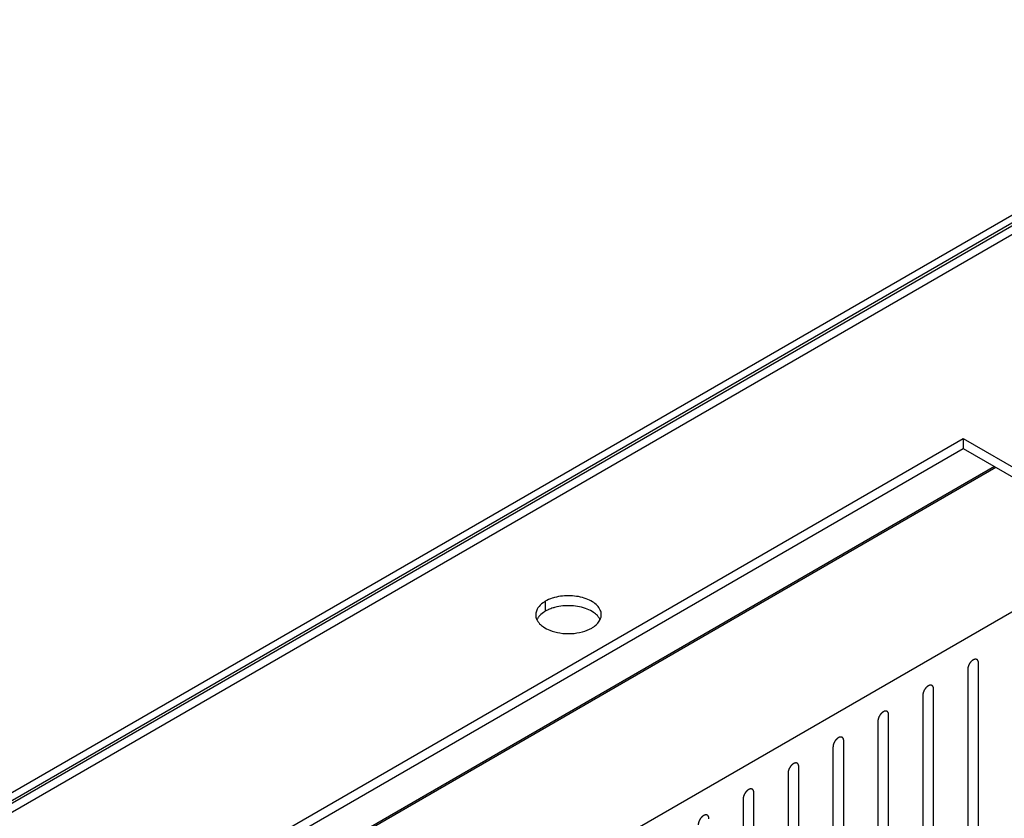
# Model space of a CAD drawing. Header units: inches. Extents: x 3 to 177, y 3 to 114.
# Tile 93 of 95: x 151.22 to 154.46, y 98.01 to 100.63. Entities that reach past the tile are written whole.
import ezdxf

# ---------------------------------------------------------------- set-up
doc = ezdxf.new("R2010")
doc.units = ezdxf.units.IN
doc.header["$LTSCALE"] = 9.973333
doc.header["$MEASUREMENT"] = 0
doc.layers.get('0').update_dxf_attribs({"linetype": 'CONTINUOUS'})
doc.layers.add('03_ALL_AXES', color=7, linetype='CONTINUOUS')
doc.layers.add('08_ALL_COSMETICS', color=7, linetype='CONTINUOUS')

msp = doc.modelspace()

# ---------------------------------------------------------------- linework, layer by layer
at = {"color": 7, "linetype": 'Continuous'}
for p, q in [((155.5943, 100.6315), (146.2879, 95.2584)), ((155.6165, 100.6187), (146.3101, 95.2457)), ((146.3594, 95.2657), (155.6028, 100.6023)), ((146.4091, 95.2653), (155.6391, 100.5942)), ((154.4248, 99.164), (148.6195, 95.8123)), ((154.4296, 99.1612), (148.6242, 95.8096)), ((154.8668, 98.9088), (149.0614, 95.5571))]:
    msp.add_line(p, q, dxfattribs=at)
at = {"layer": '03_ALL_AXES', "color": 7, "linetype": 'Continuous'}
for p, q in [((148.4882, 95.8881), (154.3218, 99.2561)), ((154.3218, 99.2561), (154.3218, 99.2235)), ((154.3218, 99.2561), (163.5142, 93.949)), ((148.5165, 95.8718), (154.3218, 99.2235)), ((154.3218, 99.2235), (163.4859, 93.9327)), ((152.9493, 98.7217), (152.9493, 98.6891))]:
    msp.add_line(p, q, dxfattribs=at)
for centre, start, end in [((152.9539, 98.6778), 171.4042, 180.0281), ((153.097, 98.6777), 351.4042, 0.0281)]:
    msp.add_arc(centre, 0.0361, start, end, dxfattribs=at)
for points, knots in [([(152.9493, 98.7217), (152.9467, 98.7202), (152.9376, 98.7144), (152.9294, 98.7067), (152.925, 98.7001)], [0, 0, 0, 0, 0.272372, 1, 1, 1, 1]), ([(152.9799, 98.7341), (152.9771, 98.7333), (152.9666, 98.7302), (152.9563, 98.7258), (152.9493, 98.7217)], [0, 0, 0, 0, 0.263268, 1, 1, 1, 1]), ([(153.1331, 98.6778), (153.1331, 98.683), (153.1305, 98.6942), (153.1199, 98.709), (153.1036, 98.7214), (153.0748, 98.7348), (153.0322, 98.7422), (152.9969, 98.7387), (152.9799, 98.7341)], [0, 0, 0, 0, 0.087232, 0.184044, 0.295672, 0.422614, 0.708159, 1, 1, 1, 1]), ([(152.9178, 98.6778), (152.9178, 98.6763), (152.9182, 98.6702), (152.9201, 98.6642), (152.9222, 98.6601)], [0, 0, 0, 0, 0.244781, 1, 1, 1, 1]), ([(152.925, 98.7001), (152.9241, 98.6988), (152.9209, 98.6936), (152.9189, 98.6876), (152.9182, 98.6832)], [0, 0, 0, 0, 0.262095, 1, 1, 1, 1]), ([(152.9493, 98.6891), (152.9472, 98.6878), (152.9393, 98.6829), (152.9321, 98.6767), (152.9279, 98.6714)], [0, 0, 0, 0, 0.268125, 1, 1, 1, 1]), ([(152.9597, 98.6943), (152.9588, 98.6939), (152.9553, 98.6923), (152.9518, 98.6905), (152.9493, 98.6891)], [0, 0, 0, 0, 0.256085, 1, 1, 1, 1]), ([(152.9799, 98.7014), (152.9782, 98.701), (152.9713, 98.699), (152.9646, 98.6965), (152.9597, 98.6943)], [0, 0, 0, 0, 0.257361, 1, 1, 1, 1]), ([(153.0872, 98.696), (153.0707, 98.7027), (153.0344, 98.7096), (152.9977, 98.7062), (152.9799, 98.7014)], [0, 0, 0, 0, 0.492405, 1, 1, 1, 1]), ([(153.1136, 98.6808), (153.1118, 98.6823), (153.1036, 98.6884), (153.0944, 98.6931), (153.0872, 98.696)], [0, 0, 0, 0, 0.233874, 1, 1, 1, 1]), ([(153.1287, 98.6628), (153.1278, 98.6644), (153.1238, 98.6712), (153.1183, 98.6769), (153.1136, 98.6808)], [0, 0, 0, 0, 0.234163, 1, 1, 1, 1]), ([(152.9279, 98.6714), (152.9272, 98.6705), (152.9246, 98.6671), (152.9224, 98.6633), (152.9211, 98.6604)], [0, 0, 0, 0, 0.259767, 1, 1, 1, 1]), ([(152.9222, 98.6601), (152.9231, 98.6585), (152.9271, 98.6517), (152.9326, 98.6459), (152.9372, 98.6421)], [0, 0, 0, 0, 0.234163, 1, 1, 1, 1]), ([(153.1016, 98.6338), (153.1049, 98.6357), (153.1161, 98.6431), (153.1259, 98.6536), (153.1298, 98.6625)], [0, 0, 0, 0, 0.279986, 1, 1, 1, 1]), ([(152.9372, 98.6421), (152.9391, 98.6406), (152.9473, 98.6345), (152.9564, 98.6298), (152.9637, 98.6268)], [0, 0, 0, 0, 0.233874, 1, 1, 1, 1]), ([(152.9637, 98.6268), (152.9745, 98.6225), (152.9981, 98.6164), (153.0346, 98.6146), (153.0701, 98.6199), (153.092, 98.6283), (153.1016, 98.6338)], [0, 0, 0, 0, 0.247189, 0.509886, 0.767303, 1, 1, 1, 1])]:
    msp.add_open_spline(points, degree=3, knots=knots, dxfattribs=at)
msp.add_open_spline([(153.1298, 98.6625), (153.1312, 98.6656), (153.1322, 98.669), (153.1327, 98.6723)], degree=3, dxfattribs=at)
at = {"layer": '08_ALL_COSMETICS', "color": 7, "linetype": 'Continuous'}
for p, q in [((154.3722, 97.8795), (154.3722, 98.5191)), ((154.3369, 98.4987), (154.3369, 97.8591)), ((154.2247, 97.7943), (154.2247, 98.4339)), ((154.1893, 98.4135), (154.1893, 97.7739)), ((154.0418, 98.3283), (154.0418, 97.6887)), ((154.0771, 97.7091), (154.0771, 98.3487)), ((153.9296, 97.6239), (153.9296, 98.2635)), ((153.8942, 98.2431), (153.8942, 97.6035)), ((153.782, 97.5387), (153.782, 98.1783)), ((153.7467, 98.1579), (153.7467, 97.5183)), ((153.5991, 98.0727), (153.5991, 97.4331)), ((153.6345, 97.4535), (153.6345, 98.0931))]:
    msp.add_line(p, q, dxfattribs=at)
for points in [[(154.3722, 98.5191), (154.3722, 98.5194), (154.3722, 98.52), (154.3721, 98.521), (154.372, 98.5217), (154.372, 98.5223), (154.3719, 98.5226), (154.3719, 98.5228), (154.3718, 98.523), (154.3718, 98.5233), (154.3716, 98.5238), (154.3714, 98.5245), (154.3712, 98.5251), (154.371, 98.5256), (154.371, 98.5259), (154.3709, 98.5261), (154.3708, 98.5262), (154.3707, 98.5265), (154.3704, 98.5268), (154.3701, 98.5274), (154.3698, 98.5279), (154.3695, 98.5283), (154.3694, 98.5285), (154.3693, 98.5287), (154.3691, 98.5288), (154.369, 98.5289), (154.3686, 98.5292), (154.3682, 98.5296), (154.3677, 98.53), (154.3674, 98.5302), (154.3672, 98.5304), (154.3671, 98.5305), (154.3669, 98.5306), (154.3667, 98.5307), (154.3664, 98.5308), (154.3661, 98.5309), (154.3656, 98.531), (154.3652, 98.5312), (154.3648, 98.5314), (154.3646, 98.5314), (154.3644, 98.5315), (154.3642, 98.5315), (154.3639, 98.5315), (154.3635, 98.5315), (154.3629, 98.5316), (154.3622, 98.5316), (154.3618, 98.5316), (154.3615, 98.5316), (154.3614, 98.5316), (154.3611, 98.5316), (154.3609, 98.5315), (154.3604, 98.5314), (154.3597, 98.5313), (154.359, 98.5311), (154.3585, 98.531), (154.3583, 98.5309), (154.3581, 98.5309), (154.3578, 98.5308), (154.3575, 98.5307), (154.357, 98.5304), (154.3563, 98.5301), (154.3556, 98.5297), (154.3551, 98.5295), (154.3548, 98.5294), (154.3546, 98.5293), (154.3543, 98.5291), (154.3541, 98.5289), (154.3536, 98.5286), (154.3528, 98.5281), (154.3521, 98.5276), (154.3516, 98.5273), (154.3513, 98.527), (154.3511, 98.5269), (154.3509, 98.5267), (154.3506, 98.5265), (154.3502, 98.526), (154.3495, 98.5254), (154.3488, 98.5247), (154.3483, 98.5243), (154.348, 98.524), (154.3478, 98.5239), (154.3476, 98.5236), (154.3474, 98.5233), (154.3469, 98.5228), (154.3463, 98.522), (154.3457, 98.5213), (154.3452, 98.5207), (154.345, 98.5204), (154.3448, 98.5202), (154.3446, 98.52), (154.3444, 98.5196), (154.344, 98.519), (154.3434, 98.5181), (154.3429, 98.5173), (154.3425, 98.5167), (154.3422, 98.5163), (154.342, 98.5161), (154.3419, 98.5158), (154.3417, 98.5154), (154.3414, 98.5148), (154.341, 98.5139), (154.3405, 98.513), (154.3402, 98.5124), (154.34, 98.512), (154.3399, 98.5117), (154.3398, 98.5115), (154.3396, 98.5111), (154.3394, 98.5104), (154.3391, 98.5095), (154.3387, 98.5086), (154.3385, 98.5079), (154.3383, 98.5076), (154.3382, 98.5073), (154.3382, 98.507), (154.3381, 98.5066), (154.3379, 98.506), (154.3377, 98.5051), (154.3375, 98.5042), (154.3374, 98.5035), (154.3373, 98.5032), (154.3372, 98.5029), (154.3372, 98.5026), (154.3372, 98.5023), (154.3371, 98.5017), (154.3371, 98.5008), (154.337, 98.4997), (154.3369, 98.499), (154.3369, 98.4987)], [(154.2247, 98.4339), (154.2247, 98.4342), (154.2246, 98.4348), (154.2245, 98.4358), (154.2244, 98.4366), (154.2244, 98.4371), (154.2244, 98.4374), (154.2244, 98.4377), (154.2243, 98.4379), (154.2242, 98.4381), (154.2241, 98.4386), (154.2239, 98.4393), (154.2236, 98.4399), (154.2235, 98.4404), (154.2234, 98.4407), (154.2234, 98.4409), (154.2232, 98.441), (154.2231, 98.4413), (154.2229, 98.4416), (154.2225, 98.4422), (154.2222, 98.4427), (154.222, 98.4431), (154.2218, 98.4433), (154.2217, 98.4435), (154.2216, 98.4436), (154.2214, 98.4437), (154.2211, 98.444), (154.2206, 98.4444), (154.2202, 98.4448), (154.2198, 98.4451), (154.2196, 98.4452), (154.2195, 98.4453), (154.2193, 98.4454), (154.2191, 98.4455), (154.2188, 98.4456), (154.2185, 98.4457), (154.2181, 98.4459), (154.2176, 98.446), (154.2172, 98.4462), (154.217, 98.4462), (154.2169, 98.4463), (154.2167, 98.4463), (154.2164, 98.4463), (154.216, 98.4464), (154.2153, 98.4464), (154.2147, 98.4464), (154.2142, 98.4464), (154.214, 98.4464), (154.2138, 98.4465), (154.2136, 98.4464), (154.2133, 98.4463), (154.2128, 98.4462), (154.2122, 98.4461), (154.2115, 98.4459), (154.211, 98.4458), (154.2107, 98.4457), (154.2105, 98.4457), (154.2103, 98.4456), (154.21, 98.4455), (154.2095, 98.4452), (154.2088, 98.4449), (154.208, 98.4446), (154.2075, 98.4443), (154.2072, 98.4442), (154.207, 98.4441), (154.2068, 98.4439), (154.2065, 98.4437), (154.206, 98.4434), (154.2053, 98.4429), (154.2046, 98.4424), (154.2041, 98.4421), (154.2038, 98.4419), (154.2036, 98.4417), (154.2034, 98.4415), (154.2031, 98.4413), (154.2026, 98.4408), (154.2019, 98.4402), (154.2012, 98.4395), (154.2008, 98.4391), (154.2005, 98.4388), (154.2003, 98.4387), (154.2001, 98.4384), (154.1998, 98.4381), (154.1994, 98.4376), (154.1987, 98.4368), (154.1981, 98.4361), (154.1977, 98.4356), (154.1974, 98.4353), (154.1972, 98.435), (154.1971, 98.4348), (154.1968, 98.4344), (154.1964, 98.4338), (154.1959, 98.433), (154.1953, 98.4321), (154.1949, 98.4315), (154.1947, 98.4312), (154.1945, 98.4309), (154.1944, 98.4306), (154.1942, 98.4303), (154.1939, 98.4296), (154.1934, 98.4287), (154.193, 98.4278), (154.1926, 98.4272), (154.1925, 98.4268), (154.1923, 98.4266), (154.1922, 98.4263), (154.1921, 98.4259), (154.1918, 98.4253), (154.1915, 98.4243), (154.1912, 98.4234), (154.1909, 98.4227), (154.1908, 98.4224), (154.1907, 98.4221), (154.1906, 98.4218), (154.1905, 98.4215), (154.1904, 98.4208), (154.1902, 98.4199), (154.19, 98.419), (154.1898, 98.4183), (154.1897, 98.418), (154.1897, 98.4177), (154.1897, 98.4174), (154.1896, 98.4171), (154.1896, 98.4165), (154.1895, 98.4156), (154.1894, 98.4145), (154.1894, 98.4138), (154.1893, 98.4135)], [(154.0771, 98.3487), (154.0771, 98.349), (154.0771, 98.3496), (154.077, 98.3506), (154.0769, 98.3514), (154.0769, 98.3519), (154.0768, 98.3522), (154.0768, 98.3525), (154.0767, 98.3527), (154.0767, 98.3529), (154.0765, 98.3534), (154.0763, 98.3541), (154.0761, 98.3548), (154.076, 98.3552), (154.0759, 98.3555), (154.0758, 98.3557), (154.0757, 98.3559), (154.0756, 98.3561), (154.0753, 98.3565), (154.075, 98.357), (154.0747, 98.3575), (154.0744, 98.3579), (154.0743, 98.3581), (154.0742, 98.3583), (154.074, 98.3584), (154.0739, 98.3586), (154.0735, 98.3588), (154.0731, 98.3592), (154.0726, 98.3596), (154.0723, 98.3599), (154.0721, 98.36), (154.072, 98.3602), (154.0718, 98.3602), (154.0716, 98.3603), (154.0713, 98.3604), (154.071, 98.3605), (154.0705, 98.3607), (154.0701, 98.3608), (154.0697, 98.361), (154.0695, 98.3611), (154.0693, 98.3611), (154.0691, 98.3611), (154.0689, 98.3611), (154.0684, 98.3612), (154.0678, 98.3612), (154.0671, 98.3612), (154.0667, 98.3612), (154.0664, 98.3612), (154.0663, 98.3613), (154.066, 98.3612), (154.0658, 98.3611), (154.0653, 98.361), (154.0646, 98.3609), (154.0639, 98.3607), (154.0634, 98.3606), (154.0632, 98.3606), (154.063, 98.3605), (154.0627, 98.3604), (154.0624, 98.3603), (154.0619, 98.36), (154.0612, 98.3597), (154.0605, 98.3594), (154.06, 98.3591), (154.0597, 98.359), (154.0595, 98.3589), (154.0592, 98.3587), (154.059, 98.3586), (154.0585, 98.3582), (154.0577, 98.3577), (154.057, 98.3572), (154.0565, 98.3569), (154.0562, 98.3567), (154.056, 98.3565), (154.0558, 98.3563), (154.0555, 98.3561), (154.0551, 98.3556), (154.0544, 98.355), (154.0537, 98.3544), (154.0532, 98.3539), (154.0529, 98.3537), (154.0527, 98.3535), (154.0525, 98.3532), (154.0523, 98.3529), (154.0518, 98.3524), (154.0512, 98.3517), (154.0506, 98.3509), (154.0501, 98.3504), (154.0499, 98.3501), (154.0497, 98.3499), (154.0495, 98.3496), (154.0493, 98.3492), (154.0489, 98.3486), (154.0483, 98.3478), (154.0478, 98.3469), (154.0474, 98.3463), (154.0471, 98.346), (154.047, 98.3457), (154.0468, 98.3454), (154.0466, 98.3451), (154.0463, 98.3444), (154.0459, 98.3435), (154.0454, 98.3426), (154.0451, 98.342), (154.0449, 98.3416), (154.0448, 98.3414), (154.0447, 98.3411), (154.0445, 98.3407), (154.0443, 98.3401), (154.044, 98.3391), (154.0436, 98.3382), (154.0434, 98.3376), (154.0432, 98.3372), (154.0431, 98.3369), (154.0431, 98.3366), (154.043, 98.3363), (154.0428, 98.3356), (154.0426, 98.3347), (154.0424, 98.3338), (154.0423, 98.3332), (154.0422, 98.3328), (154.0421, 98.3325), (154.0421, 98.3323), (154.0421, 98.3319), (154.042, 98.3313), (154.042, 98.3304), (154.0419, 98.3293), (154.0418, 98.3286), (154.0418, 98.3283)], [(153.9296, 98.2635), (153.9296, 98.2638), (153.9295, 98.2645), (153.9294, 98.2654), (153.9293, 98.2662), (153.9293, 98.2667), (153.9293, 98.267), (153.9293, 98.2673), (153.9292, 98.2675), (153.9291, 98.2678), (153.929, 98.2682), (153.9288, 98.2689), (153.9285, 98.2696), (153.9284, 98.27), (153.9283, 98.2703), (153.9283, 98.2705), (153.9282, 98.2707), (153.928, 98.2709), (153.9278, 98.2713), (153.9274, 98.2718), (153.9271, 98.2723), (153.9269, 98.2727), (153.9267, 98.2729), (153.9266, 98.2731), (153.9265, 98.2732), (153.9263, 98.2734), (153.926, 98.2736), (153.9255, 98.274), (153.9251, 98.2744), (153.9247, 98.2747), (153.9245, 98.2748), (153.9244, 98.275), (153.9242, 98.275), (153.924, 98.2751), (153.9237, 98.2752), (153.9234, 98.2753), (153.923, 98.2755), (153.9225, 98.2757), (153.9221, 98.2758), (153.9219, 98.2759), (153.9218, 98.276), (153.9216, 98.2759), (153.9213, 98.276), (153.9209, 98.276), (153.9202, 98.276), (153.9196, 98.276), (153.9191, 98.2761), (153.9189, 98.2761), (153.9187, 98.2761), (153.9185, 98.276), (153.9182, 98.276), (153.9177, 98.2759), (153.9171, 98.2757), (153.9164, 98.2755), (153.9159, 98.2754), (153.9156, 98.2754), (153.9154, 98.2753), (153.9152, 98.2752), (153.9149, 98.2751), (153.9144, 98.2749), (153.9137, 98.2745), (153.9129, 98.2742), (153.9124, 98.274), (153.9121, 98.2738), (153.9119, 98.2737), (153.9117, 98.2736), (153.9114, 98.2734), (153.9109, 98.273), (153.9102, 98.2725), (153.9095, 98.272), (153.909, 98.2717), (153.9087, 98.2715), (153.9085, 98.2714), (153.9083, 98.2711), (153.908, 98.2709), (153.9075, 98.2704), (153.9068, 98.2698), (153.9061, 98.2692), (153.9057, 98.2687), (153.9054, 98.2685), (153.9052, 98.2683), (153.905, 98.2681), (153.9047, 98.2678), (153.9043, 98.2672), (153.9037, 98.2665), (153.903, 98.2657), (153.9026, 98.2652), (153.9023, 98.2649), (153.9021, 98.2647), (153.902, 98.2644), (153.9017, 98.2641), (153.9013, 98.2634), (153.9008, 98.2626), (153.9002, 98.2617), (153.8998, 98.2611), (153.8996, 98.2608), (153.8994, 98.2605), (153.8993, 98.2602), (153.8991, 98.2599), (153.8988, 98.2593), (153.8983, 98.2583), (153.8979, 98.2574), (153.8975, 98.2568), (153.8974, 98.2564), (153.8972, 98.2562), (153.8971, 98.2559), (153.897, 98.2555), (153.8967, 98.2549), (153.8964, 98.2539), (153.8961, 98.253), (153.8958, 98.2524), (153.8957, 98.252), (153.8956, 98.2517), (153.8955, 98.2514), (153.8954, 98.2511), (153.8953, 98.2504), (153.8951, 98.2495), (153.8949, 98.2486), (153.8947, 98.248), (153.8946, 98.2476), (153.8946, 98.2473), (153.8946, 98.2471), (153.8945, 98.2467), (153.8945, 98.2461), (153.8944, 98.2452), (153.8943, 98.2442), (153.8943, 98.2434), (153.8942, 98.2431)], [(153.782, 98.1783), (153.782, 98.1786), (153.782, 98.1793), (153.7819, 98.1802), (153.7818, 98.181), (153.7818, 98.1815), (153.7817, 98.1819), (153.7817, 98.1821), (153.7816, 98.1823), (153.7816, 98.1826), (153.7814, 98.183), (153.7812, 98.1837), (153.781, 98.1844), (153.7809, 98.1849), (153.7808, 98.1851), (153.7807, 98.1853), (153.7806, 98.1855), (153.7805, 98.1857), (153.7802, 98.1861), (153.7799, 98.1866), (153.7796, 98.1872), (153.7793, 98.1875), (153.7792, 98.1877), (153.7791, 98.1879), (153.7789, 98.188), (153.7788, 98.1882), (153.7784, 98.1885), (153.778, 98.1888), (153.7775, 98.1892), (153.7772, 98.1895), (153.777, 98.1896), (153.7769, 98.1898), (153.7767, 98.1898), (153.7765, 98.1899), (153.7762, 98.19), (153.7759, 98.1901), (153.7754, 98.1903), (153.775, 98.1905), (153.7746, 98.1906), (153.7744, 98.1907), (153.7742, 98.1908), (153.774, 98.1908), (153.7738, 98.1908), (153.7733, 98.1908), (153.7727, 98.1908), (153.772, 98.1908), (153.7716, 98.1909), (153.7713, 98.1909), (153.7712, 98.1909), (153.7709, 98.1908), (153.7707, 98.1908), (153.7702, 98.1907), (153.7695, 98.1905), (153.7688, 98.1904), (153.7683, 98.1903), (153.7681, 98.1902), (153.7679, 98.1902), (153.7676, 98.19), (153.7673, 98.1899), (153.7668, 98.1897), (153.7661, 98.1893), (153.7654, 98.189), (153.7649, 98.1888), (153.7646, 98.1886), (153.7644, 98.1885), (153.7641, 98.1884), (153.7639, 98.1882), (153.7634, 98.1878), (153.7626, 98.1873), (153.7619, 98.1868), (153.7614, 98.1865), (153.7611, 98.1863), (153.7609, 98.1862), (153.7607, 98.186), (153.7604, 98.1857), (153.76, 98.1853), (153.7593, 98.1846), (153.7586, 98.184), (153.7581, 98.1835), (153.7578, 98.1833), (153.7576, 98.1831), (153.7574, 98.1829), (153.7572, 98.1826), (153.7567, 98.182), (153.7561, 98.1813), (153.7555, 98.1805), (153.755, 98.18), (153.7548, 98.1797), (153.7546, 98.1795), (153.7544, 98.1792), (153.7542, 98.1789), (153.7538, 98.1783), (153.7532, 98.1774), (153.7527, 98.1765), (153.7523, 98.1759), (153.752, 98.1756), (153.7519, 98.1753), (153.7517, 98.1751), (153.7515, 98.1747), (153.7512, 98.1741), (153.7508, 98.1732), (153.7503, 98.1723), (153.75, 98.1716), (153.7498, 98.1713), (153.7497, 98.171), (153.7496, 98.1707), (153.7494, 98.1703), (153.7492, 98.1697), (153.7489, 98.1688), (153.7485, 98.1678), (153.7483, 98.1672), (153.7481, 98.1668), (153.748, 98.1665), (153.748, 98.1663), (153.7479, 98.1659), (153.7477, 98.1653), (153.7475, 98.1643), (153.7473, 98.1634), (153.7472, 98.1628), (153.7471, 98.1624), (153.747, 98.1621), (153.747, 98.1619), (153.747, 98.1615), (153.7469, 98.1609), (153.7469, 98.16), (153.7468, 98.159), (153.7467, 98.1583), (153.7467, 98.1579)], [(153.6345, 98.0931), (153.6345, 98.0934), (153.6344, 98.0941), (153.6343, 98.095), (153.6343, 98.0958), (153.6342, 98.0964), (153.6342, 98.0967), (153.6342, 98.0969), (153.6341, 98.0971), (153.634, 98.0974), (153.6339, 98.0978), (153.6337, 98.0985), (153.6334, 98.0992), (153.6333, 98.0997), (153.6332, 98.0999), (153.6332, 98.1002), (153.6331, 98.1003), (153.6329, 98.1005), (153.6327, 98.1009), (153.6323, 98.1014), (153.632, 98.102), (153.6318, 98.1024), (153.6316, 98.1026), (153.6315, 98.1027), (153.6314, 98.1028), (153.6312, 98.103), (153.6309, 98.1033), (153.6304, 98.1037), (153.63, 98.104), (153.6296, 98.1043), (153.6295, 98.1045), (153.6293, 98.1046), (153.6291, 98.1046), (153.6289, 98.1047), (153.6286, 98.1048), (153.6283, 98.1049), (153.6279, 98.1051), (153.6274, 98.1053), (153.627, 98.1054), (153.6268, 98.1055), (153.6267, 98.1056), (153.6265, 98.1056), (153.6262, 98.1056), (153.6258, 98.1056), (153.6251, 98.1056), (153.6245, 98.1057), (153.6241, 98.1057), (153.6238, 98.1057), (153.6236, 98.1057), (153.6234, 98.1056), (153.6231, 98.1056), (153.6226, 98.1055), (153.622, 98.1053), (153.6213, 98.1052), (153.6208, 98.1051), (153.6205, 98.105), (153.6203, 98.105), (153.6201, 98.1048), (153.6198, 98.1047), (153.6193, 98.1045), (153.6186, 98.1041), (153.6178, 98.1038), (153.6173, 98.1036), (153.617, 98.1034), (153.6168, 98.1034), (153.6166, 98.1032), (153.6163, 98.103), (153.6158, 98.1026), (153.6151, 98.1022), (153.6144, 98.1017), (153.6139, 98.1013), (153.6136, 98.1011), (153.6134, 98.101), (153.6132, 98.1008), (153.6129, 98.1005), (153.6124, 98.1001), (153.6117, 98.0994), (153.611, 98.0988), (153.6106, 98.0984), (153.6103, 98.0981), (153.6101, 98.0979), (153.6099, 98.0977), (153.6096, 98.0974), (153.6092, 98.0969), (153.6086, 98.0961), (153.6079, 98.0953), (153.6075, 98.0948), (153.6072, 98.0945), (153.607, 98.0943), (153.6069, 98.094), (153.6066, 98.0937), (153.6062, 98.0931), (153.6057, 98.0922), (153.6051, 98.0914), (153.6047, 98.0907), (153.6045, 98.0904), (153.6043, 98.0901), (153.6042, 98.0899), (153.604, 98.0895), (153.6037, 98.0889), (153.6032, 98.088), (153.6028, 98.0871), (153.6024, 98.0864), (153.6023, 98.0861), (153.6021, 98.0858), (153.602, 98.0855), (153.6019, 98.0852), (153.6016, 98.0845), (153.6013, 98.0836), (153.601, 98.0826), (153.6007, 98.082), (153.6006, 98.0816), (153.6005, 98.0813), (153.6004, 98.0811), (153.6003, 98.0807), (153.6002, 98.0801), (153.6, 98.0792), (153.5998, 98.0782), (153.5996, 98.0776), (153.5996, 98.0772), (153.5995, 98.077), (153.5995, 98.0767), (153.5994, 98.0763), (153.5994, 98.0757), (153.5993, 98.0748), (153.5992, 98.0738), (153.5992, 98.0731), (153.5991, 98.0727)], [(153.4869, 98.0079), (153.4869, 98.0083), (153.4869, 98.0089), (153.4868, 98.0098), (153.4867, 98.0106), (153.4867, 98.0112), (153.4866, 98.0115), (153.4866, 98.0117), (153.4865, 98.0119), (153.4865, 98.0122), (153.4863, 98.0127), (153.4861, 98.0133), (153.4859, 98.014), (153.4858, 98.0145), (153.4857, 98.0148), (153.4856, 98.015), (153.4855, 98.0151), (153.4854, 98.0153), (153.4851, 98.0157), (153.4848, 98.0162), (153.4845, 98.0168), (153.4842, 98.0172), (153.4841, 98.0174), (153.484, 98.0176), (153.4838, 98.0177), (153.4837, 98.0178), (153.4833, 98.0181), (153.4829, 98.0185), (153.4824, 98.0188), (153.4821, 98.0191), (153.4819, 98.0193), (153.4818, 98.0194), (153.4816, 98.0194), (153.4814, 98.0195), (153.4811, 98.0196), (153.4808, 98.0198), (153.4803, 98.0199), (153.4799, 98.0201), (153.4795, 98.0202), (153.4793, 98.0203), (153.4791, 98.0204), (153.4789, 98.0204), (153.4787, 98.0204), (153.4782, 98.0204), (153.4776, 98.0204), (153.4769, 98.0205), (153.4765, 98.0205), (153.4762, 98.0205), (153.4761, 98.0205), (153.4759, 98.0205), (153.4756, 98.0204), (153.4751, 98.0203), (153.4744, 98.0201), (153.4737, 98.02), (153.4732, 98.0199), (153.473, 98.0198), (153.4728, 98.0198), (153.4725, 98.0197), (153.4722, 98.0195), (153.4717, 98.0193), (153.471, 98.019), (153.4703, 98.0186), (153.4698, 98.0184), (153.4695, 98.0183), (153.4693, 98.0182), (153.4691, 98.018), (153.4688, 98.0178), (153.4683, 98.0175), (153.4675, 98.017), (153.4668, 98.0165), (153.4663, 98.0161), (153.466, 98.0159), (153.4658, 98.0158), (153.4656, 98.0156), (153.4653, 98.0153), (153.4649, 98.0149), (153.4642, 98.0143), (153.4635, 98.0136), (153.463, 98.0132), (153.4627, 98.0129), (153.4625, 98.0127), (153.4623, 98.0125), (153.4621, 98.0122), (153.4616, 98.0117), (153.461, 98.0109), (153.4604, 98.0102), (153.4599, 98.0096), (153.4597, 98.0093), (153.4595, 98.0091), (153.4593, 98.0088), (153.4591, 98.0085), (153.4587, 98.0079), (153.4581, 98.007), (153.4576, 98.0062), (153.4572, 98.0056), (153.4569, 98.0052), (153.4568, 98.005), (153.4566, 98.0047), (153.4564, 98.0043), (153.4561, 98.0037), (153.4557, 98.0028), (153.4552, 98.0019), (153.4549, 98.0012), (153.4547, 98.0009), (153.4546, 98.0006), (153.4545, 98.0003), (153.4543, 98), (153.4541, 97.9993), (153.4538, 97.9984), (153.4534, 97.9975), (153.4532, 97.9968), (153.453, 97.9964), (153.4529, 97.9962), (153.4529, 97.9959), (153.4528, 97.9955), (153.4527, 97.9949), (153.4524, 97.994), (153.4522, 97.9931), (153.4521, 97.9924), (153.452, 97.992), (153.4519, 97.9918), (153.4519, 97.9915), (153.4519, 97.9912), (153.4518, 97.9905), (153.4518, 97.9897), (153.4517, 97.9886), (153.4516, 97.9879), (153.4516, 97.9875)]]:
    msp.add_open_spline(points, degree=3, knots=[0, 0, 0, 0, 0.015625, 0.03125, 0.046875, 0.054688, 0.058594, 0.0625, 0.066406, 0.070312, 0.078125, 0.09375, 0.109375, 0.117188, 0.121094, 0.125, 0.128906, 0.132812, 0.140625, 0.15625, 0.171875, 0.179688, 0.183594, 0.1875, 0.191406, 0.195312, 0.203125, 0.21875, 0.234375, 0.242188, 0.246094, 0.25, 0.253906, 0.257812, 0.265625, 0.273438, 0.28125, 0.296875, 0.304688, 0.308594, 0.3125, 0.316406, 0.320312, 0.328125, 0.34375, 0.359375, 0.367188, 0.371094, 0.375, 0.378906, 0.382812, 0.390625, 0.40625, 0.421875, 0.429688, 0.433594, 0.4375, 0.441406, 0.445312, 0.453125, 0.46875, 0.484375, 0.492188, 0.496094, 0.5, 0.503906, 0.507812, 0.515625, 0.53125, 0.546875, 0.554688, 0.558594, 0.5625, 0.566406, 0.570312, 0.578125, 0.59375, 0.609375, 0.617188, 0.621094, 0.625, 0.628906, 0.632812, 0.640625, 0.65625, 0.671875, 0.679688, 0.683594, 0.6875, 0.691406, 0.695312, 0.703125, 0.71875, 0.734375, 0.742188, 0.746094, 0.75, 0.753906, 0.757812, 0.765625, 0.78125, 0.796875, 0.804688, 0.808594, 0.8125, 0.816406, 0.820312, 0.828125, 0.84375, 0.859375, 0.867188, 0.871094, 0.875, 0.878906, 0.882812, 0.890625, 0.90625, 0.921875, 0.929688, 0.933594, 0.9375, 0.941406, 0.945312, 0.953125, 0.96875, 0.984375, 1, 1, 1, 1], dxfattribs=at)

doc.saveas('drawing.dxf')
